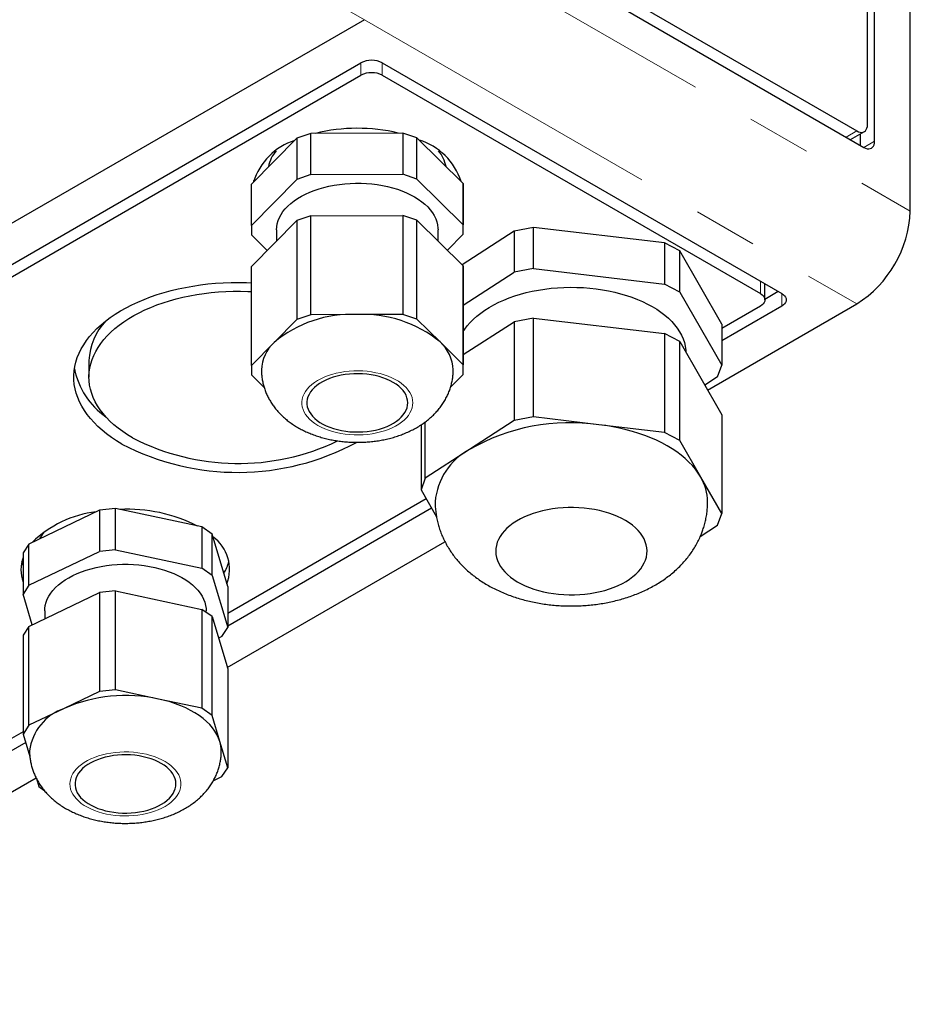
# Model space of a CAD drawing. Header units: millimetres. Extents: x 25 to 2116, y 25 to 1460.
# Tile 8 of 12: x 1833 to 1921, y 551 to 649. Entities that reach past the tile are written whole.
import ezdxf

# ---------------------------------------------------------------- set-up
doc = ezdxf.new("R2010")
doc.units = ezdxf.units.MM
doc.header["$LTSCALE"] = 5
doc.linetypes.add('PHANTOM', pattern=[12.7, 6.35, -1.27, 1.27, -1.27, 1.27, -1.27])

msp = doc.modelspace()

# ---------------------------------------------------------------- linework, layer by layer
at = {"color": 7, "linetype": 'Continuous', "lineweight": 25}
for p, q in [((1920.916, 629.989), (1920.916, 709.496)), ((1917.381, 636.929), (1917.381, 707.455)), ((1916.674, 638.562), (1916.674, 689.309)), ((1877.429, 659.993), (1915.613, 637.95)), ((1876.722, 659.176), (1916.32, 636.317)), ((1866.823, 648.97), (1697.824, 551.409)), ((1705.249, 551.613), (1866.469, 644.683)), ((1868.59, 644.683), (1908.188, 621.824)), ((1707.37, 551.613), (1866.469, 643.459)), ((1868.59, 643.459), (1906.067, 621.824)), ((1860.119, 637.231), (1855.612, 632.674)), ((1861.524, 637.705), (1860.119, 637.231)), ((1860.119, 637.231), (1860.119, 633.149)), ((1870.615, 637.73), (1861.524, 637.705)), ((1861.524, 633.622), (1861.524, 637.705)), ((1870.615, 637.73), (1870.615, 633.647)), ((1872.028, 637.264), (1870.615, 637.73)), ((1872.028, 633.181), (1872.028, 637.264)), ((1876.611, 632.732), (1872.028, 637.264)), ((1914.991, 637.084), (1916.363, 637.876)), ((1915.966, 636.521), (1915.966, 637.647)), ((1861.524, 633.622), (1860.119, 633.149)), ((1861.524, 633.622), (1870.615, 633.647)), ((1872.028, 633.181), (1870.615, 633.647)), ((1872.028, 633.181), (1876.611, 628.649)), ((1855.612, 628.591), (1860.119, 633.149)), ((1855.612, 628.591), (1855.612, 632.674)), ((1855.887, 632.952), (1855.863, 633.05)), ((1876.368, 633.05), (1876.353, 632.987)), ((1876.611, 632.732), (1876.611, 628.649)), ((1876.619, 631.793), (1876.611, 632.732)), ((1876.619, 627.71), (1876.619, 631.793)), ((1861.524, 629.539), (1860.119, 629.066)), ((1861.524, 629.539), (1870.615, 629.564)), ((1861.524, 619.741), (1861.524, 629.539)), ((1870.615, 629.564), (1870.615, 619.766)), ((1872.028, 629.099), (1870.615, 629.564)), ((1855.612, 624.508), (1860.119, 629.066)), ((1855.612, 628.591), (1855.619, 627.652)), ((1860.119, 629.066), (1860.119, 619.267)), ((1872.028, 619.3), (1872.028, 629.099)), ((1872.028, 629.099), (1876.611, 624.566)), ((1876.619, 627.71), (1876.611, 628.649)), ((1883.58, 628.392), (1881.645, 628.022)), ((1883.58, 624.31), (1883.58, 628.392)), ((1896.541, 626.846), (1883.58, 628.392)), ((1857.187, 626.101), (1855.619, 627.652)), ((1858.115, 628.15), (1858.115, 627.04)), ((1874.115, 627.035), (1874.115, 628.15)), ((1876.619, 627.71), (1875.044, 626.117)), ((1881.645, 628.022), (1876.494, 624.682)), ((1881.645, 628.022), (1881.645, 623.94)), ((1896.541, 626.846), (1896.541, 622.763)), ((1898.064, 626.064), (1896.541, 626.846)), ((1898.064, 621.981), (1898.064, 626.064)), ((1902.224, 618.811), (1898.064, 626.064)), ((1855.612, 614.71), (1855.612, 624.508)), ((1876.611, 624.566), (1876.611, 614.768)), ((1876.619, 623.627), (1876.611, 624.566)), ((1876.619, 620.68), (1881.645, 623.94)), ((1876.619, 613.829), (1876.619, 623.627)), ((1883.58, 624.31), (1881.645, 623.94)), ((1883.58, 624.31), (1896.541, 622.763)), ((1898.064, 621.981), (1896.541, 622.763)), ((1906.506, 621.212), (1906.506, 622.795)), ((1898.064, 621.981), (1902.224, 614.728)), ((1907.834, 622.028), (1906.506, 621.261)), ((1900.826, 612.267), (1915.613, 620.803)), ((1908.188, 620.599), (1902.224, 617.157)), ((1906.067, 620.599), (1902.224, 618.381)), ((1861.524, 619.741), (1860.119, 619.267)), ((1866.07, 619.753), (1861.524, 619.741)), ((1870.615, 619.766), (1866.07, 619.753)), ((1872.028, 619.3), (1870.615, 619.766)), ((1860.119, 619.267), (1857.866, 616.989)), ((1874.32, 617.034), (1872.028, 619.3)), ((1876.619, 615.781), (1881.645, 619.04)), ((1883.58, 619.41), (1881.645, 619.04)), ((1881.645, 619.04), (1881.645, 609.242)), ((1883.58, 609.612), (1883.58, 619.41)), ((1883.58, 619.41), (1896.541, 617.864)), ((1902.224, 618.811), (1902.224, 614.728)), ((1896.541, 617.864), (1896.541, 608.066)), ((1898.064, 617.082), (1896.541, 617.864)), ((1857.866, 616.989), (1855.612, 614.71)), ((1876.611, 614.768), (1874.32, 617.034)), ((1898.064, 607.283), (1898.064, 617.082)), ((1898.064, 617.082), (1902.224, 609.829)), ((1839.521, 615.191), (1839.521, 613.558)), ((1855.612, 614.71), (1855.619, 613.771)), ((1876.619, 613.829), (1876.611, 614.768)), ((1901.812, 613.576), (1902.224, 614.728)), ((1855.619, 613.771), (1856.888, 612.517)), ((1875.357, 612.552), (1876.619, 613.829)), ((1901.812, 613.576), (1900.546, 612.755)), ((1902.224, 609.829), (1902.224, 600.03)), ((1872.433, 608.827), (1872.433, 602.383)), ((1872.845, 603.535), (1872.845, 609.115)), ((1881.645, 609.242), (1877.245, 606.389)), ((1883.58, 609.612), (1881.645, 609.242)), ((1890.061, 608.839), (1883.58, 609.612)), ((1896.541, 608.066), (1890.061, 608.839)), ((1898.064, 607.283), (1896.541, 608.066)), ((1900.144, 603.657), (1898.064, 607.283)), ((1877.245, 606.389), (1872.845, 603.535)), ((1872.845, 603.535), (1872.433, 602.383)), ((1902.224, 600.03), (1900.144, 603.657)), ((1872.433, 602.383), (1873.961, 599.719)), ((1872.95, 601.481), (1853.266, 590.118)), ((1840.559, 600.369), (1833.567, 597.015)), ((1842.163, 600.528), (1840.559, 600.369)), ((1840.559, 600.369), (1840.559, 596.287)), ((1850.69, 598.709), (1842.163, 600.528)), ((1842.163, 596.445), (1842.163, 600.528)), ((1873.478, 600.561), (1853.266, 588.893)), ((1901.812, 598.878), (1902.224, 600.03)), ((1850.69, 598.709), (1850.69, 594.627)), ((1851.73, 597.987), (1850.69, 598.709)), ((1900.107, 597.772), (1901.812, 598.878)), ((1851.73, 593.904), (1851.73, 597.987)), ((1853.266, 592.814), (1851.73, 597.987)), ((1853.225, 584.787), (1874.798, 597.242)), ((1833.567, 597.015), (1833.003, 596.134)), ((1833.003, 596.134), (1833.003, 592.052)), ((1833.567, 592.933), (1833.567, 597.015)), ((1833.567, 592.933), (1840.559, 596.287)), ((1842.163, 596.445), (1840.559, 596.287)), ((1842.163, 596.445), (1850.69, 594.627)), ((1851.73, 593.904), (1850.69, 594.627)), ((1851.73, 593.904), (1853.266, 588.732)), ((1833.567, 592.933), (1833.003, 592.052)), ((1833.567, 588.85), (1840.559, 592.204)), ((1842.163, 592.363), (1840.559, 592.204)), ((1840.559, 592.204), (1840.559, 582.405)), ((1842.163, 582.564), (1842.163, 592.363)), ((1842.163, 592.363), (1850.69, 590.544)), ((1853.266, 592.814), (1853.266, 588.732)), ((1833.905, 589.012), (1833.003, 592.052)), ((1835.134, 590.392), (1835.134, 589.602)), ((1850.69, 590.544), (1850.69, 580.746)), ((1851.73, 589.822), (1850.69, 590.544)), ((1851.134, 590.235), (1851.134, 590.392)), ((1851.73, 580.023), (1851.73, 589.822)), ((1851.73, 589.822), (1853.266, 584.649)), ((1833.567, 588.85), (1833.003, 587.969)), ((1833.567, 579.051), (1833.567, 588.85)), ((1852.702, 587.851), (1853.266, 588.732)), ((1833.003, 587.969), (1833.003, 578.17)), ((1852.702, 587.851), (1852.363, 587.688)), ((1853.266, 584.649), (1853.266, 574.85)), ((1842.163, 582.564), (1840.559, 582.405)), ((1846.426, 581.655), (1842.163, 582.564)), ((1840.559, 582.405), (1837.063, 580.728)), ((1850.69, 580.746), (1846.426, 581.655)), ((1837.063, 580.728), (1833.567, 579.051)), ((1851.73, 580.023), (1850.69, 580.746)), ((1852.498, 577.437), (1851.73, 580.023)), ((1833.567, 579.051), (1833.003, 578.17)), ((1833.003, 578.42), (1809.072, 564.605)), ((1833.003, 578.17), (1833.663, 575.949)), ((1833.25, 577.338), (1809.072, 563.381)), ((1853.266, 574.85), (1852.498, 577.437)), ((1852.702, 573.969), (1853.266, 574.85)), ((1809.03, 559.275), (1834.272, 573.846)), ((1834.306, 573.782), (1834.539, 572.998)), ((1851.84, 573.556), (1852.702, 573.969)), ((1834.539, 572.998), (1835.057, 572.638))]:
    msp.add_line(p, q, dxfattribs=at)
at = {"color": 7, "linetype": 'PHANTOM', "lineweight": 18}
for p, q in [((1840.66, 664.073), (1866.823, 648.97)), ((1872.126, 658.155), (1920.916, 629.989)), ((1866.823, 648.97), (1915.613, 620.803)), ((1866.469, 644.683), (1866.469, 643.459)), ((1868.59, 644.683), (1868.59, 643.459)), ((1914.552, 637.337), (1915.613, 637.95)), ((1916.32, 636.317), (1917.381, 636.929)), ((1906.067, 623.049), (1906.067, 621.824)), ((1908.188, 621.824), (1908.188, 620.599))]:
    msp.add_line(p, q, dxfattribs=at)
at = {"color": 7, "linetype": 'Continuous', "lineweight": 25, "flags": 128}
for points in [[(1915.613, 637.95), (1915.779, 637.869), (1915.941, 637.821), (1916.094, 637.805), (1916.236, 637.824), (1916.363, 637.876), (1916.471, 637.959), (1916.558, 638.073), (1916.622, 638.214), (1916.66, 638.378), (1916.674, 638.562)], [(1916.32, 636.317), (1916.486, 636.236), (1916.648, 636.188), (1916.802, 636.172), (1916.943, 636.191), (1917.07, 636.243), (1917.178, 636.326), (1917.265, 636.44), (1917.329, 636.581), (1917.368, 636.745), (1917.381, 636.929)], [(1858.115, 628.15), (1858.131, 628.44), (1858.183, 628.751), (1858.272, 629.058), (1858.396, 629.362), (1858.555, 629.66), (1858.749, 629.951), (1858.976, 630.234), (1859.236, 630.508), (1859.528, 630.771), (1859.849, 631.021), (1860.199, 631.259), (1860.576, 631.483), (1860.978, 631.691), (1861.404, 631.883), (1861.851, 632.058), (1862.318, 632.215), (1862.802, 632.354), (1863.301, 632.474), (1863.813, 632.573), (1864.336, 632.653), (1864.866, 632.712), (1865.402, 632.75), (1865.942, 632.768), (1866.482, 632.764), (1867.021, 632.739), (1867.556, 632.693), (1868.084, 632.627), (1868.603, 632.54), (1869.11, 632.433), (1869.604, 632.306), (1870.082, 632.161), (1870.542, 631.997), (1870.982, 631.816), (1871.399, 631.618), (1871.793, 631.404), (1872.16, 631.175), (1872.5, 630.933), (1872.811, 630.678), (1873.092, 630.411), (1873.34, 630.134), (1873.555, 629.848), (1873.737, 629.554), (1873.884, 629.254), (1873.995, 628.949), (1874.07, 628.64), (1874.109, 628.329), (1874.115, 628.15)], [(1842.781, 606.925), (1842.251, 607.245), (1841.748, 607.58), (1841.273, 607.928), (1840.827, 608.289), (1840.411, 608.661), (1840.026, 609.044), (1839.673, 609.438), (1839.352, 609.84), (1839.064, 610.251), (1838.811, 610.67), (1838.592, 611.094), (1838.408, 611.524), (1838.259, 611.959), (1838.146, 612.397), (1838.069, 612.838), (1838.028, 613.281), (1838.024, 613.724), (1838.056, 614.167), (1838.124, 614.608), (1838.227, 615.047), (1838.367, 615.483), (1838.542, 615.914), (1838.753, 616.341), (1838.998, 616.761), (1839.277, 617.173), (1839.589, 617.578), (1839.935, 617.974), (1840.312, 618.36), (1840.72, 618.735), (1841.159, 619.099), (1841.627, 619.45), (1842.123, 619.788), (1842.646, 620.112), (1843.195, 620.422), (1843.769, 620.716), (1844.366, 620.995), (1844.986, 621.256), (1845.626, 621.501), (1846.285, 621.728), (1846.963, 621.936), (1847.656, 622.126), (1848.364, 622.297), (1849.086, 622.448), (1849.819, 622.58), (1850.562, 622.691), (1851.313, 622.782), (1852.071, 622.852), (1852.834, 622.902), (1853.6, 622.931), (1854.367, 622.939), (1855.135, 622.926), (1855.612, 622.907)], [(1876.619, 618.074), (1876.762, 618.296), (1877.013, 618.637), (1877.297, 618.97), (1877.614, 619.292), (1877.961, 619.604), (1878.339, 619.904), (1878.745, 620.191), (1879.179, 620.465), (1879.639, 620.724), (1880.124, 620.967), (1880.631, 621.194), (1881.161, 621.405), (1881.709, 621.597), (1882.276, 621.772), (1882.859, 621.927), (1883.457, 622.064), (1884.067, 622.18), (1884.687, 622.277), (1885.316, 622.353), (1885.951, 622.408), (1886.59, 622.443), (1887.232, 622.456), (1887.875, 622.449), (1888.515, 622.421), (1889.152, 622.371), (1889.783, 622.302), (1890.406, 622.211), (1891.019, 622.101), (1891.62, 621.97), (1892.208, 621.82), (1892.78, 621.651), (1893.334, 621.464), (1893.869, 621.259), (1894.384, 621.037), (1894.875, 620.798), (1895.343, 620.544), (1895.785, 620.275), (1896.2, 619.992), (1896.586, 619.695), (1896.943, 619.387), (1897.269, 619.067), (1897.563, 618.738), (1897.824, 618.399), (1898.052, 618.052), (1898.245, 617.698), (1898.403, 617.339), (1898.526, 616.975), (1898.613, 616.608), (1898.664, 616.238), (1898.677, 616.012)], [(1843.842, 607.537), (1843.339, 607.842), (1842.862, 608.161), (1842.414, 608.493), (1841.995, 608.838), (1841.605, 609.194), (1841.247, 609.561), (1840.921, 609.938), (1840.627, 610.324), (1840.366, 610.717), (1840.14, 611.118), (1839.948, 611.524), (1839.792, 611.935), (1839.67, 612.351), (1839.585, 612.769), (1839.535, 613.189), (1839.522, 613.61), (1839.544, 614.032), (1839.603, 614.451), (1839.697, 614.869), (1839.827, 615.284), (1839.993, 615.694), (1840.193, 616.099), (1840.428, 616.498), (1840.697, 616.889), (1840.999, 617.273), (1841.334, 617.647), (1841.7, 618.011), (1842.097, 618.365), (1842.523, 618.707), (1842.979, 619.036), (1843.462, 619.351), (1843.971, 619.653), (1844.506, 619.939), (1845.065, 620.21), (1845.646, 620.465), (1846.248, 620.703), (1846.87, 620.923), (1847.51, 621.126), (1848.167, 621.309), (1848.838, 621.474), (1849.523, 621.62), (1850.219, 621.745), (1850.926, 621.851), (1851.64, 621.936), (1852.361, 622.001), (1853.087, 622.045), (1853.815, 622.069), (1854.545, 622.071), (1855.274, 622.053), (1855.612, 622.038)], [(1906.067, 621.824), (1906.22, 621.721), (1906.343, 621.605), (1906.433, 621.479), (1906.488, 621.347), (1906.506, 621.212), (1906.488, 621.076), (1906.433, 620.944), (1906.343, 620.819), (1906.22, 620.703), (1906.067, 620.599)], [(1908.188, 621.824), (1908.341, 621.721), (1908.464, 621.605), (1908.554, 621.479), (1908.609, 621.347), (1908.628, 621.212), (1908.609, 621.076), (1908.554, 620.944), (1908.464, 620.819), (1908.341, 620.703), (1908.188, 620.599)], [(1871.115, 611.017), (1871.095, 611.265), (1871.037, 611.511), (1870.943, 611.754), (1870.814, 611.99), (1870.649, 612.22), (1870.451, 612.44), (1870.221, 612.65), (1869.961, 612.848), (1869.672, 613.032), (1869.357, 613.201), (1869.017, 613.354), (1868.657, 613.489), (1868.277, 613.606), (1867.882, 613.703), (1867.473, 613.781), (1867.054, 613.838), (1866.629, 613.874), (1866.199, 613.889), (1865.769, 613.883), (1865.341, 613.855), (1864.92, 613.806), (1864.507, 613.736), (1864.106, 613.646), (1863.72, 613.537), (1863.351, 613.408), (1863.003, 613.262), (1862.678, 613.099), (1862.379, 612.921), (1862.107, 612.729), (1861.865, 612.523), (1861.654, 612.307), (1861.477, 612.081), (1861.334, 611.846), (1861.226, 611.606), (1861.154, 611.361), (1861.119, 611.113), (1861.121, 610.865), (1861.16, 610.618), (1861.236, 610.373), (1861.348, 610.133), (1861.495, 609.9), (1861.676, 609.675), (1861.89, 609.459), (1862.136, 609.256), (1862.411, 609.065), (1862.713, 608.888), (1863.041, 608.727), (1863.391, 608.583), (1863.762, 608.456), (1864.15, 608.349), (1864.552, 608.261), (1864.966, 608.194), (1865.389, 608.147), (1865.817, 608.122), (1866.247, 608.118), (1866.676, 608.135), (1867.101, 608.173), (1867.519, 608.233), (1867.926, 608.313), (1868.32, 608.412), (1868.698, 608.531), (1869.056, 608.669), (1869.393, 608.823), (1869.705, 608.994), (1869.991, 609.18), (1870.249, 609.379), (1870.475, 609.59), (1870.669, 609.811), (1870.83, 610.042), (1870.956, 610.279), (1871.046, 610.522), (1871.099, 610.769), (1871.115, 611.017)], [(1900.144, 603.657), (1899.904, 604.041), (1899.63, 604.417), (1899.322, 604.784), (1898.982, 605.141), (1898.609, 605.488), (1898.205, 605.823), (1897.772, 606.145), (1897.31, 606.454), (1896.82, 606.748), (1896.305, 607.028), (1895.765, 607.291), (1895.202, 607.537), (1894.617, 607.767), (1894.012, 607.978), (1893.389, 608.17), (1892.75, 608.344), (1892.095, 608.498), (1891.428, 608.632), (1890.749, 608.746), (1890.061, 608.839)], [(1894.673, 595.431), (1894.761, 595.729), (1894.813, 596.03), (1894.828, 596.332), (1894.807, 596.634), (1894.75, 596.934), (1894.656, 597.231), (1894.526, 597.524), (1894.362, 597.811), (1894.163, 598.091), (1893.931, 598.362), (1893.666, 598.622), (1893.371, 598.872), (1893.047, 599.109), (1892.694, 599.333), (1892.316, 599.541), (1891.913, 599.734), (1891.487, 599.91), (1891.042, 600.069), (1890.578, 600.209), (1890.099, 600.331), (1889.606, 600.433), (1889.102, 600.514), (1888.589, 600.575), (1888.07, 600.616), (1887.548, 600.635), (1887.025, 600.633), (1886.503, 600.611), (1885.985, 600.567), (1885.473, 600.502), (1884.971, 600.417), (1884.48, 600.313), (1884.003, 600.188), (1883.542, 600.045), (1883.1, 599.883), (1882.678, 599.704), (1882.279, 599.509), (1881.904, 599.297), (1881.556, 599.072), (1881.236, 598.832), (1880.946, 598.581), (1880.687, 598.318), (1880.46, 598.046), (1880.267, 597.765), (1880.108, 597.477), (1879.984, 597.184), (1879.896, 596.886), (1879.844, 596.585), (1879.829, 596.283), (1879.85, 595.981), (1879.908, 595.681), (1880.001, 595.383), (1880.131, 595.09), (1880.296, 594.804), (1880.494, 594.524), (1880.727, 594.253), (1880.991, 593.992), (1881.286, 593.743), (1881.611, 593.506), (1881.963, 593.282), (1882.342, 593.073), (1882.745, 592.881), (1883.17, 592.704), (1883.615, 592.546), (1884.079, 592.405), (1884.558, 592.284), (1885.051, 592.182), (1885.555, 592.1), (1886.068, 592.039), (1886.587, 591.999), (1887.109, 591.98), (1887.633, 591.981), (1888.155, 592.004), (1888.673, 592.048), (1889.184, 592.112), (1889.687, 592.197), (1890.177, 592.302), (1890.654, 592.427), (1891.115, 592.57), (1891.558, 592.732), (1891.979, 592.911), (1892.379, 593.106), (1892.753, 593.317), (1893.101, 593.543), (1893.421, 593.782), (1893.711, 594.034), (1893.971, 594.296), (1894.197, 594.569), (1894.391, 594.85), (1894.55, 595.137), (1894.673, 595.431)], [(1833.003, 594.886), (1832.976, 594.963), (1832.882, 595.291)], [(1835.134, 590.392), (1835.144, 590.622), (1835.19, 590.933), (1835.271, 591.241), (1835.388, 591.545), (1835.541, 591.845), (1835.728, 592.137), (1835.949, 592.422), (1836.203, 592.697), (1836.488, 592.962), (1836.804, 593.215), (1837.149, 593.456), (1837.521, 593.682), (1837.918, 593.893), (1838.34, 594.089), (1838.783, 594.267), (1839.246, 594.428), (1839.727, 594.57), (1840.223, 594.693), (1840.733, 594.797), (1841.254, 594.88), (1841.783, 594.944), (1842.318, 594.986), (1842.858, 595.007), (1843.398, 595.007), (1843.937, 594.987), (1844.473, 594.945), (1845.002, 594.882), (1845.523, 594.799), (1846.033, 594.696), (1846.53, 594.573), (1847.011, 594.431), (1847.475, 594.271), (1847.918, 594.093), (1848.34, 593.898), (1848.739, 593.687), (1849.111, 593.461), (1849.457, 593.222), (1849.773, 592.969), (1850.059, 592.704), (1850.314, 592.429), (1850.536, 592.144), (1850.724, 591.852), (1850.877, 591.553), (1850.996, 591.249), (1851.078, 590.94), (1851.124, 590.629), (1851.134, 590.392)], [(1852.498, 577.437), (1852.373, 577.788), (1852.208, 578.134), (1852.005, 578.474), (1851.764, 578.804), (1851.485, 579.125), (1851.171, 579.435), (1850.823, 579.732), (1850.441, 580.015), (1850.028, 580.284), (1849.586, 580.536), (1849.116, 580.771), (1848.621, 580.988), (1848.102, 581.185), (1847.561, 581.363), (1847.002, 581.52), (1846.426, 581.655)], [(1846.98, 575.089), (1846.691, 575.273), (1846.376, 575.442), (1846.037, 575.595), (1845.676, 575.73), (1845.296, 575.847), (1844.901, 575.945), (1844.492, 576.022), (1844.073, 576.079), (1843.648, 576.115), (1843.218, 576.13), (1842.788, 576.124), (1842.361, 576.096), (1841.939, 576.047), (1841.526, 575.977), (1841.125, 575.887), (1840.739, 575.778), (1840.37, 575.649), (1840.022, 575.503), (1839.697, 575.341), (1839.398, 575.162), (1839.126, 574.97), (1838.884, 574.764), (1838.673, 574.548), (1838.496, 574.322), (1838.353, 574.088), (1838.245, 573.847), (1838.173, 573.602), (1838.138, 573.355), (1838.14, 573.106), (1838.179, 572.859), (1838.255, 572.614), (1838.367, 572.375), (1838.514, 572.141), (1838.695, 571.916), (1838.909, 571.701), (1839.155, 571.497), (1839.43, 571.306), (1839.732, 571.129), (1840.06, 570.968), (1840.41, 570.824), (1840.781, 570.698), (1841.169, 570.59), (1841.571, 570.503), (1841.985, 570.435), (1842.408, 570.388), (1842.836, 570.363), (1843.266, 570.359), (1843.695, 570.376), (1844.12, 570.414), (1844.538, 570.474), (1844.945, 570.554), (1845.339, 570.654), (1845.717, 570.773), (1846.075, 570.91), (1846.412, 571.064), (1846.724, 571.235), (1847.01, 571.421), (1847.268, 571.62), (1847.494, 571.831), (1847.688, 572.053), (1847.849, 572.283), (1847.975, 572.52), (1848.065, 572.763), (1848.118, 573.01), (1848.134, 573.258), (1848.114, 573.506), (1848.056, 573.752), (1847.963, 573.995), (1847.833, 574.231), (1847.669, 574.461), (1847.471, 574.681), (1847.24, 574.891), (1846.98, 575.089)]]:
    msp.add_lwpolyline(points, dxfattribs=at)
at = {"color": 7, "linetype": 'PHANTOM', "lineweight": 18, "flags": 128}
for points in [[(1871.615, 611.018), (1871.595, 611.277), (1871.538, 611.534), (1871.445, 611.787), (1871.317, 612.036), (1871.153, 612.277), (1870.957, 612.51), (1870.728, 612.732), (1870.469, 612.944), (1870.18, 613.142), (1869.864, 613.326), (1869.524, 613.495), (1869.161, 613.647), (1868.777, 613.782), (1868.376, 613.898), (1867.96, 613.994), (1867.532, 614.071), (1867.094, 614.128), (1866.649, 614.163), (1866.201, 614.178), (1865.753, 614.171), (1865.307, 614.144), (1864.866, 614.095), (1864.433, 614.026), (1864.012, 613.937), (1863.605, 613.828), (1863.214, 613.701), (1862.843, 613.555), (1862.494, 613.393), (1862.168, 613.214), (1861.869, 613.021), (1861.599, 612.815), (1861.358, 612.596), (1861.149, 612.367), (1860.973, 612.129), (1860.831, 611.883), (1860.724, 611.631), (1860.653, 611.376), (1860.619, 611.117), (1860.621, 610.858), (1860.66, 610.6), (1860.735, 610.345), (1860.846, 610.094), (1860.992, 609.849), (1861.172, 609.612), (1861.384, 609.384), (1861.629, 609.167), (1861.903, 608.962), (1862.205, 608.77), (1862.534, 608.594), (1862.886, 608.433), (1863.259, 608.29), (1863.652, 608.164), (1864.061, 608.058), (1864.484, 607.971), (1864.917, 607.904), (1865.359, 607.858), (1865.805, 607.833), (1866.254, 607.829), (1866.702, 607.846), (1867.145, 607.884), (1867.582, 607.943), (1868.01, 608.022), (1868.424, 608.121), (1868.823, 608.24), (1869.205, 608.376), (1869.565, 608.53), (1869.903, 608.701), (1870.215, 608.887), (1870.5, 609.087), (1870.756, 609.299), (1870.982, 609.523), (1871.174, 609.757), (1871.333, 609.999), (1871.458, 610.248), (1871.547, 610.502), (1871.599, 610.759), (1871.615, 611.018)], [(1847.365, 575.273), (1847.064, 575.466), (1846.737, 575.643), (1846.387, 575.805), (1846.014, 575.949), (1845.623, 576.076), (1845.215, 576.183), (1844.793, 576.272), (1844.36, 576.34), (1843.919, 576.387), (1843.472, 576.413), (1843.024, 576.419), (1842.576, 576.403), (1842.132, 576.366), (1841.694, 576.309), (1841.266, 576.231), (1840.851, 576.133), (1840.451, 576.016), (1840.068, 575.88), (1839.706, 575.727), (1839.367, 575.558), (1839.053, 575.373), (1838.766, 575.173), (1838.508, 574.962), (1838.281, 574.738), (1838.086, 574.505), (1837.925, 574.263), (1837.799, 574.015), (1837.708, 573.761), (1837.653, 573.504), (1837.634, 573.245), (1837.653, 572.986), (1837.707, 572.729), (1837.798, 572.476), (1837.924, 572.227), (1838.085, 571.985), (1838.28, 571.752), (1838.507, 571.528), (1838.764, 571.316), (1839.051, 571.117), (1839.365, 570.932), (1839.704, 570.762), (1840.066, 570.609), (1840.448, 570.474), (1840.848, 570.356), (1841.264, 570.258), (1841.691, 570.18), (1842.129, 570.123), (1842.573, 570.086), (1843.021, 570.07), (1843.469, 570.075), (1843.916, 570.101), (1844.357, 570.149), (1844.79, 570.216), (1845.212, 570.304), (1845.62, 570.412), (1846.012, 570.538), (1846.384, 570.683), (1846.735, 570.844), (1847.062, 571.022), (1847.363, 571.214), (1847.635, 571.419), (1847.878, 571.637), (1848.089, 571.866), (1848.267, 572.104), (1848.411, 572.349), (1848.52, 572.6), (1848.593, 572.856), (1848.63, 573.114), (1848.63, 573.373), (1848.593, 573.631), (1848.521, 573.887), (1848.412, 574.138), (1848.268, 574.383), (1848.09, 574.621), (1847.879, 574.85), (1847.637, 575.068), (1847.365, 575.273)]]:
    msp.add_lwpolyline(points, dxfattribs=at)
at = {"color": 7, "linetype": 'Continuous', "lineweight": 25}
for centre, radius, start, end in [((1867.53, 642.655), 2.289, 62.39104, 117.60896), ((1867.53, 641.431), 2.289, 62.39104, 117.60896), ((1866.116, 620.882), 17.329, 76.44671, 103.86983), ((1861.87, 630.992), 6.334, 108.10193, 162.52676), ((1870.387, 631.022), 6.305, 17.80955, 72.82806), ((1860.83, 633.709), 3.584, 140.50447, 168.98807), ((1871.352, 633.685), 3.637, 11.4802, 39.29338), ((1909.438, 630.492), 11.49, 302.51112, 357.48888), ((1865.5, 607.89), 11.878, 87.24913, 129.99753), ((1866.695, 607.777), 11.993, 50.52381, 92.98924), ((1845.455, 614.995), 5.937, 135.99727, 178.10487), ((1860.51, 614.126), 3.897, 132.73138, 177.88396), ((1871.712, 614.126), 3.906, 2.089, 48.11452), ((1845.61, 615.909), 7.682, 191.52251, 234.82296), ((1887.213, 588.995), 20.047, 81.83252, 119.8144), ((1854.255, 628.933), 24.82, 242.46414, 298.35082), ((1854.299, 627.788), 22.792, 242.68791, 295.62342), ((1880.294, 600.661), 6.488, 118.02623, 175.17822), ((1895.913, 601.154), 4.915, 0.61454, 30.60625), ((1841.5, 589.443), 10.84, 96.769, 134.48552), ((1843.353, 585.207), 15.253, 62.99274, 92.93069), ((1838.246, 595.703), 4.047, 141.37737, 153.22448), ((1849.441, 594.493), 4.014, 339.13386, 53.93691), ((1836.323, 594.474), 3.538, 159.79711, 200.20289), ((1849.399, 596.278), 4.108, 328.00607, 346.0954), ((1843.164, 566.845), 15.165, 77.57754, 113.72341), ((1838.707, 575.89), 5.11, 108.76479, 173.01845), ((1849.394, 576.506), 3.24, 0.07231, 16.69134)]:
    msp.add_arc(centre, radius, start, end, dxfattribs=at)
for points, knots in [([(1856.619, 614.27), (1856.619, 614.195), (1856.617, 613.974), (1856.648, 613.61), (1856.712, 613.18), (1856.809, 612.757), (1856.935, 612.342), (1857.092, 611.936), (1857.278, 611.54), (1857.493, 611.155), (1857.736, 610.782), (1858.007, 610.421), (1858.307, 610.073), (1858.634, 609.739), (1858.988, 609.42), (1859.37, 609.117), (1859.778, 608.831), (1860.211, 608.563), (1860.668, 608.315), (1861.146, 608.088), (1861.642, 607.884), (1862.154, 607.703), (1862.678, 607.545), (1863.213, 607.41), (1863.756, 607.3), (1864.305, 607.213), (1864.858, 607.149), (1865.415, 607.108), (1865.974, 607.091), (1866.533, 607.097), (1867.091, 607.126), (1867.647, 607.178), (1868.2, 607.253), (1868.748, 607.352), (1869.29, 607.475), (1869.825, 607.623), (1870.35, 607.796), (1870.864, 607.994), (1871.366, 608.218), (1871.851, 608.467), (1872.316, 608.742), (1872.759, 609.041), (1873.176, 609.363), (1873.563, 609.706), (1873.92, 610.067), (1874.244, 610.445), (1874.534, 610.837), (1874.79, 611.242), (1875.012, 611.657), (1875.199, 612.081), (1875.351, 612.511), (1875.469, 612.946), (1875.554, 613.384), (1875.603, 613.815), (1875.616, 614.11), (1875.615, 614.258), (1875.615, 614.268)], [0, 0, 0, 0, 0.008795, 0.025709, 0.042575, 0.059432, 0.076318, 0.093272, 0.110335, 0.127551, 0.144961, 0.162611, 0.180538, 0.198779, 0.217357, 0.236283, 0.255545, 0.275111, 0.294929, 0.314931, 0.335045, 0.355198, 0.375332, 0.395417, 0.41544, 0.4354, 0.455305, 0.475169, 0.495012, 0.514856, 0.534722, 0.554628, 0.574598, 0.594655, 0.61482, 0.635108, 0.655529, 0.676079, 0.696742, 0.717477, 0.738202, 0.758832, 0.779276, 0.799449, 0.819287, 0.838753, 0.857836, 0.876546, 0.894908, 0.912956, 0.930727, 0.948259, 0.965589, 0.982756, 0.99881, 1, 1, 1, 1]), ([(1873.832, 601.207), (1873.832, 601.072), (1873.834, 600.762), (1873.875, 600.278), (1873.947, 599.759), (1874.052, 599.246), (1874.187, 598.739), (1874.354, 598.241), (1874.55, 597.752), (1874.775, 597.274), (1875.03, 596.806), (1875.313, 596.35), (1875.624, 595.907), (1875.964, 595.476), (1876.332, 595.06), (1876.728, 594.658), (1877.151, 594.271), (1877.602, 593.9), (1878.08, 593.546), (1878.583, 593.21), (1879.111, 592.894), (1879.662, 592.599), (1880.234, 592.325), (1880.825, 592.074), (1881.431, 591.846), (1882.052, 591.642), (1882.683, 591.462), (1883.324, 591.306), (1883.973, 591.175), (1884.628, 591.067), (1885.288, 590.983), (1885.951, 590.923), (1886.616, 590.886), (1887.283, 590.873), (1887.95, 590.883), (1888.616, 590.917), (1889.281, 590.974), (1889.942, 591.055), (1890.6, 591.16), (1891.252, 591.289), (1891.898, 591.442), (1892.537, 591.621), (1893.167, 591.825), (1893.786, 592.055), (1894.393, 592.311), (1894.984, 592.593), (1895.559, 592.901), (1896.112, 593.234), (1896.642, 593.591), (1897.146, 593.971), (1897.622, 594.372), (1898.067, 594.792), (1898.481, 595.23), (1898.863, 595.684), (1899.211, 596.152), (1899.525, 596.633), (1899.806, 597.125), (1900.052, 597.627), (1900.218, 598.024), (1900.302, 598.252), (1900.322, 598.308)], [0, 0, 0, 0, 0.011912, 0.027372, 0.042806, 0.058233, 0.073678, 0.089162, 0.10471, 0.120347, 0.136098, 0.151989, 0.168048, 0.184301, 0.200771, 0.21748, 0.234444, 0.25167, 0.269156, 0.286889, 0.304843, 0.322981, 0.341258, 0.359628, 0.378044, 0.396459, 0.414847, 0.433192, 0.451485, 0.469727, 0.487922, 0.50608, 0.524212, 0.542333, 0.560458, 0.578601, 0.596775, 0.614997, 0.633282, 0.651644, 0.670095, 0.688644, 0.707294, 0.72604, 0.744869, 0.763757, 0.782654, 0.801507, 0.820258, 0.838851, 0.857234, 0.875368, 0.893228, 0.910803, 0.928096, 0.945116, 0.961883, 0.978417, 0.99474, 1, 1, 1, 1]), ([(1900.322, 598.308), (1900.375, 598.463), (1900.486, 598.789), (1900.617, 599.296), (1900.721, 599.822), (1900.79, 600.351), (1900.826, 600.813), (1900.825, 601.098), (1900.825, 601.207)], [0, 0, 0, 0, 0.166731, 0.349459, 0.530795, 0.710825, 0.889797, 1, 1, 1, 1]), ([(1833.637, 576.511), (1833.636, 576.48), (1833.632, 576.303), (1833.655, 575.981), (1833.708, 575.55), (1833.796, 575.125), (1833.913, 574.707), (1834.061, 574.298), (1834.238, 573.899), (1834.444, 573.511), (1834.679, 573.134), (1834.942, 572.769), (1835.233, 572.417), (1835.551, 572.079), (1835.898, 571.755), (1836.271, 571.447), (1836.672, 571.156), (1837.098, 570.883), (1837.548, 570.629), (1838.019, 570.395), (1838.51, 570.184), (1839.018, 569.996), (1839.539, 569.831), (1840.07, 569.689), (1840.611, 569.572), (1841.158, 569.478), (1841.71, 569.407), (1842.266, 569.359), (1842.825, 569.335), (1843.384, 569.334), (1843.942, 569.356), (1844.499, 569.401), (1845.053, 569.469), (1845.603, 569.561), (1846.147, 569.677), (1846.684, 569.817), (1847.212, 569.982), (1847.73, 570.173), (1848.236, 570.389), (1848.726, 570.631), (1849.197, 570.898), (1849.647, 571.19), (1850.072, 571.505), (1850.469, 571.842), (1850.835, 572.198), (1851.169, 572.571), (1851.47, 572.959), (1851.736, 573.36), (1851.968, 573.772), (1852.165, 574.193), (1852.328, 574.622), (1852.457, 575.056), (1852.551, 575.493), (1852.61, 575.932), (1852.636, 576.272), (1852.632, 576.464), (1852.631, 576.51)], [0, 0, 0, 0, 0.003706, 0.020637, 0.037514, 0.054369, 0.071241, 0.088169, 0.105194, 0.122359, 0.139706, 0.157278, 0.175117, 0.19326, 0.211734, 0.230555, 0.249717, 0.269196, 0.288944, 0.308897, 0.328984, 0.349133, 0.369275, 0.389377, 0.409418, 0.429396, 0.449315, 0.469189, 0.489035, 0.508876, 0.528733, 0.548623, 0.568571, 0.588599, 0.608728, 0.628977, 0.649357, 0.669868, 0.690499, 0.711218, 0.731954, 0.752621, 0.773129, 0.79339, 0.813334, 0.832913, 0.85211, 0.870929, 0.889392, 0.907531, 0.92538, 0.942979, 0.960365, 0.977576, 0.994649, 1, 1, 1, 1])]:
    msp.add_open_spline(points, degree=3, knots=knots, dxfattribs=at)

doc.saveas('drawing.dxf')
